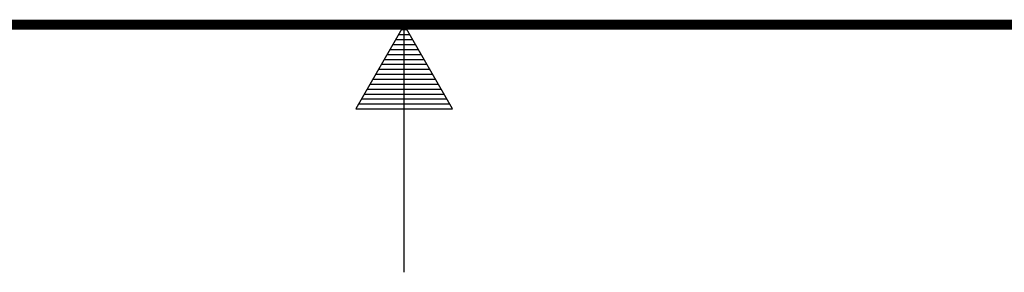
# Model space of a CAD drawing. Header units: inches. Extents: x 0 to 34, y 0 to 22.
# Tile 83 of 224: x 16.2 to 18.2, y 0 to 0.5. Entities that reach past the tile are written whole.
import ezdxf

# ---------------------------------------------------------------- set-up
doc = ezdxf.new("R2010")
doc.units = ezdxf.units.IN
doc.header["$LTSCALE"] = 1.87
doc.header["$MEASUREMENT"] = 0
doc.layers.get('0').update_dxf_attribs({"linetype": 'CONTINUOUS'})

msp = doc.modelspace()

# ---------------------------------------------------------------- linework, layer by layer
at = {"color": 2, "linetype": 'CONTINUOUS'}
for p, q in [((17, 0.5), (16.902, 0.3303)), ((17.098, 0.3303), (17, 0.5)), ((17, 0), (17, 0.5)), ((16.9885, 0.48), (17.0116, 0.48)), ((16.9942, 0.49), (17.0058, 0.49)), ((16.9769, 0.46), (17.0231, 0.46)), ((16.9827, 0.47), (17.0173, 0.47)), ((16.9654, 0.44), (17.0347, 0.44)), ((16.9712, 0.45), (17.0289, 0.45)), ((16.9538, 0.42), (17.0462, 0.42)), ((16.9596, 0.43), (17.0404, 0.43)), ((16.9423, 0.4), (17.0578, 0.4)), ((16.9481, 0.41), (17.052, 0.41)), ((16.9307, 0.38), (17.0693, 0.38)), ((16.9365, 0.39), (17.0635, 0.39)), ((16.9192, 0.36), (17.0808, 0.36)), ((16.925, 0.37), (17.0751, 0.37)), ((16.9076, 0.34), (17.0924, 0.34)), ((16.9134, 0.35), (17.0866, 0.35)), ((16.902, 0.3303), (17.098, 0.3303))]:
    msp.add_line(p, q, dxfattribs=at)
at = {"color": 7, "linetype": 'CONTINUOUS', "const_width": 0.02}
msp.add_lwpolyline([(0.5, 0.5), (33.5, 0.5)], dxfattribs=at)

doc.saveas('drawing.dxf')
